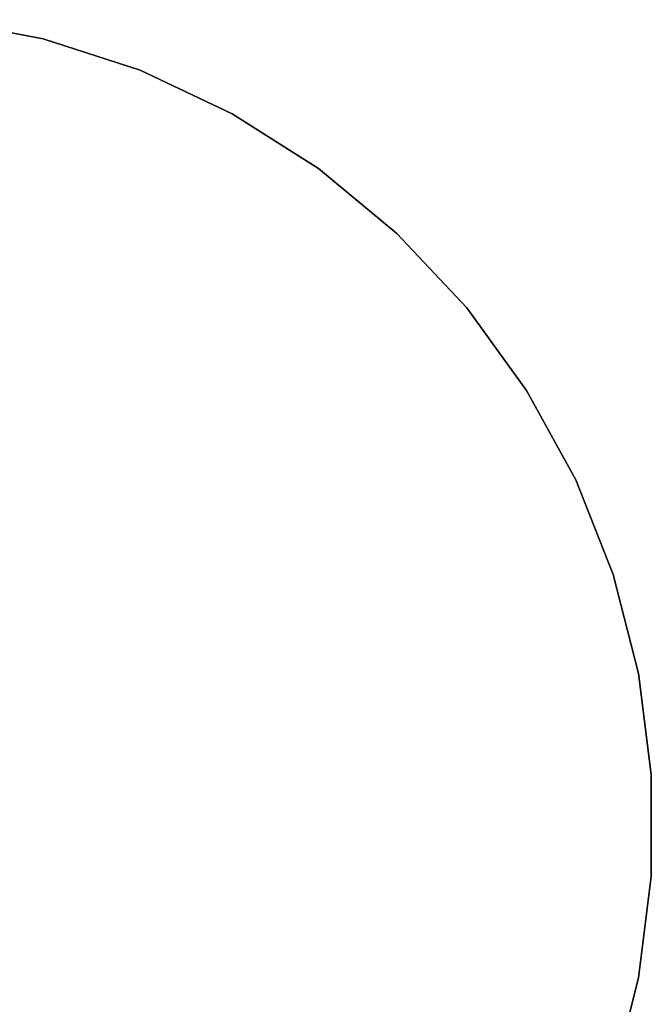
# Model space of a CAD drawing. Extents: x 0.1 to 15.8, y -7.9 to 7.9.
# Tile 17 of 17: x 9.7 to 15.8, y -1.7 to 7.8. Entities that reach past the tile are written whole.
import ezdxf

# ---------------------------------------------------------------- set-up
doc = ezdxf.new("R2010")
doc.units = 0
doc.header["$MEASUREMENT"] = 0
doc.layers.get('0').update_dxf_attribs({"color": 13, "linetype": 'CONTINUOUS'})

# ---------------------------------------------------------------- blocks, each defined once
blk = doc.blocks.new('CZ_0022__330X330X1200_PM_2')
at = {"color": 0}
for p, q in [((9.9109, 7.6266, 0.805), (8.9396, 7.8119, 0.805)), ((8.9396, 7.8119, 0.7263), (9.9109, 7.6266, 0.7263)), ((9.9109, 7.6266, 0.805), (8.9396, 7.8119, 0.805)), ((8.9396, 7.8119, 0.7263), (9.9109, 7.6266, 0.7263)), ((10.8514, 7.3211, 0.805), (9.9109, 7.6266, 0.805)), ((9.9109, 7.6266, 0.7263), (10.8514, 7.3211, 0.7263)), ((9.9109, 7.6266, 0.805), (9.9109, 7.6266, 0.7263)), ((10.8514, 7.3211, 0.805), (9.9109, 7.6266, 0.805)), ((9.9109, 7.6266, 0.7263), (10.8514, 7.3211, 0.7263)), ((9.9109, 7.6266, 0.805), (9.9109, 7.6266, 0.7263)), ((11.7461, 6.9001, 0.805), (10.8514, 7.3211, 0.805)), ((10.8514, 7.3211, 0.7263), (11.7461, 6.9001, 0.7263)), ((10.8514, 7.3211, 0.805), (10.8514, 7.3211, 0.7263)), ((11.7461, 6.9001, 0.805), (10.8514, 7.3211, 0.805)), ((10.8514, 7.3211, 0.7263), (11.7461, 6.9001, 0.7263)), ((10.8514, 7.3211, 0.805), (10.8514, 7.3211, 0.7263)), ((12.581, 6.3702, 0.805), (11.7461, 6.9001, 0.805)), ((11.7461, 6.9001, 0.7263), (12.581, 6.3702, 0.7263)), ((11.7461, 6.9001, 0.805), (11.7461, 6.9001, 0.7263)), ((12.581, 6.3702, 0.805), (11.7461, 6.9001, 0.805)), ((11.7461, 6.9001, 0.7263), (12.581, 6.3702, 0.7263)), ((11.7461, 6.9001, 0.805), (11.7461, 6.9001, 0.7263)), ((13.3429, 5.7399, 0.805), (12.581, 6.3702, 0.805)), ((12.581, 6.3702, 0.7263), (13.3429, 5.7399, 0.7263)), ((12.581, 6.3702, 0.805), (12.581, 6.3702, 0.7263)), ((13.3429, 5.7399, 0.805), (12.581, 6.3702, 0.805)), ((12.581, 6.3702, 0.7263), (13.3429, 5.7399, 0.7263)), ((12.581, 6.3702, 0.805), (12.581, 6.3702, 0.7263)), ((14.0198, 5.0191, 0.805), (13.3429, 5.7399, 0.805)), ((13.3429, 5.7399, 0.7263), (14.0198, 5.0191, 0.7263)), ((13.3429, 5.7399, 0.805), (13.3429, 5.7399, 0.7263)), ((14.0198, 5.0191, 0.805), (13.3429, 5.7399, 0.805)), ((13.3429, 5.7399, 0.7263), (14.0198, 5.0191, 0.7263)), ((13.3429, 5.7399, 0.805), (13.3429, 5.7399, 0.7263)), ((14.601, 4.2191, 0.805), (14.0198, 5.0191, 0.805)), ((14.0198, 5.0191, 0.7263), (14.601, 4.2191, 0.7263)), ((14.0198, 5.0191, 0.805), (14.0198, 5.0191, 0.7263)), ((14.601, 4.2191, 0.805), (14.0198, 5.0191, 0.805)), ((14.0198, 5.0191, 0.7263), (14.601, 4.2191, 0.7263)), ((14.0198, 5.0191, 0.805), (14.0198, 5.0191, 0.7263)), ((15.0774, 3.3526, 0.805), (14.601, 4.2191, 0.805)), ((14.601, 4.2191, 0.7263), (15.0774, 3.3526, 0.7263)), ((14.601, 4.2191, 0.805), (14.601, 4.2191, 0.7263)), ((15.0774, 3.3526, 0.805), (14.601, 4.2191, 0.805)), ((14.601, 4.2191, 0.7263), (15.0774, 3.3526, 0.7263)), ((14.601, 4.2191, 0.805), (14.601, 4.2191, 0.7263)), ((15.4414, 2.4332, 0.805), (15.0774, 3.3526, 0.805)), ((15.0774, 3.3526, 0.7263), (15.4414, 2.4332, 0.7263)), ((15.0774, 3.3526, 0.805), (15.0774, 3.3526, 0.7263)), ((15.4414, 2.4332, 0.805), (15.0774, 3.3526, 0.805)), ((15.0774, 3.3526, 0.7263), (15.4414, 2.4332, 0.7263)), ((15.0774, 3.3526, 0.805), (15.0774, 3.3526, 0.7263)), ((15.6873, 1.4754, 0.805), (15.4414, 2.4332, 0.805)), ((15.4414, 2.4332, 0.7263), (15.6873, 1.4754, 0.7263)), ((15.4414, 2.4332, 0.805), (15.4414, 2.4332, 0.7263)), ((15.6873, 1.4754, 0.805), (15.4414, 2.4332, 0.805)), ((15.4414, 2.4332, 0.7263), (15.6873, 1.4754, 0.7263)), ((15.4414, 2.4332, 0.805), (15.4414, 2.4332, 0.7263)), ((15.8112, 0.4944, 0.805), (15.6873, 1.4754, 0.805)), ((15.6873, 1.4754, 0.7263), (15.8112, 0.4944, 0.7263)), ((15.6873, 1.4754, 0.805), (15.6873, 1.4754, 0.7263)), ((15.8112, 0.4944, 0.805), (15.6873, 1.4754, 0.805)), ((15.6873, 1.4754, 0.7263), (15.8112, 0.4944, 0.7263)), ((15.6873, 1.4754, 0.805), (15.6873, 1.4754, 0.7263)), ((15.8112, -0.4944, 0.805), (15.8112, 0.4944, 0.805)), ((15.8112, 0.4944, 0.7263), (15.8112, -0.4944, 0.7263)), ((15.8112, 0.4944, 0.805), (15.8112, 0.4944, 0.7263)), ((15.8112, -0.4944, 0.805), (15.8112, 0.4944, 0.805)), ((15.8112, 0.4944, 0.7263), (15.8112, -0.4944, 0.7263)), ((15.8112, 0.4944, 0.805), (15.8112, 0.4944, 0.7263)), ((15.6873, -1.4754, 0.805), (15.8112, -0.4944, 0.805)), ((15.8112, -0.4944, 0.7263), (15.6873, -1.4754, 0.7263)), ((15.6873, -1.4754, 0.805), (15.8112, -0.4944, 0.805)), ((15.8112, -0.4944, 0.7263), (15.6873, -1.4754, 0.7263)), ((15.8112, -0.4944, 0.805), (15.8112, -0.4944, 0.7263)), ((15.8112, -0.4944, 0.805), (15.8112, -0.4944, 0.7263)), ((15.4414, -2.4332, 0.805), (15.6873, -1.4754, 0.805)), ((15.6873, -1.4754, 0.7263), (15.4414, -2.4332, 0.7263)), ((15.4414, -2.4332, 0.805), (15.6873, -1.4754, 0.805)), ((15.6873, -1.4754, 0.7263), (15.4414, -2.4332, 0.7263)), ((15.6873, -1.4754, 0.805), (15.6873, -1.4754, 0.7263)), ((15.6873, -1.4754, 0.805), (15.6873, -1.4754, 0.7263))]:
    blk.add_line(p, q, dxfattribs=at)

msp = doc.modelspace()

# ---------------------------------------------------------------- block references
at = {"color": 0}
msp.add_blockref('CZ_0022__330X330X1200_PM_2', (0, 0), dxfattribs=at)

doc.saveas('drawing.dxf')
